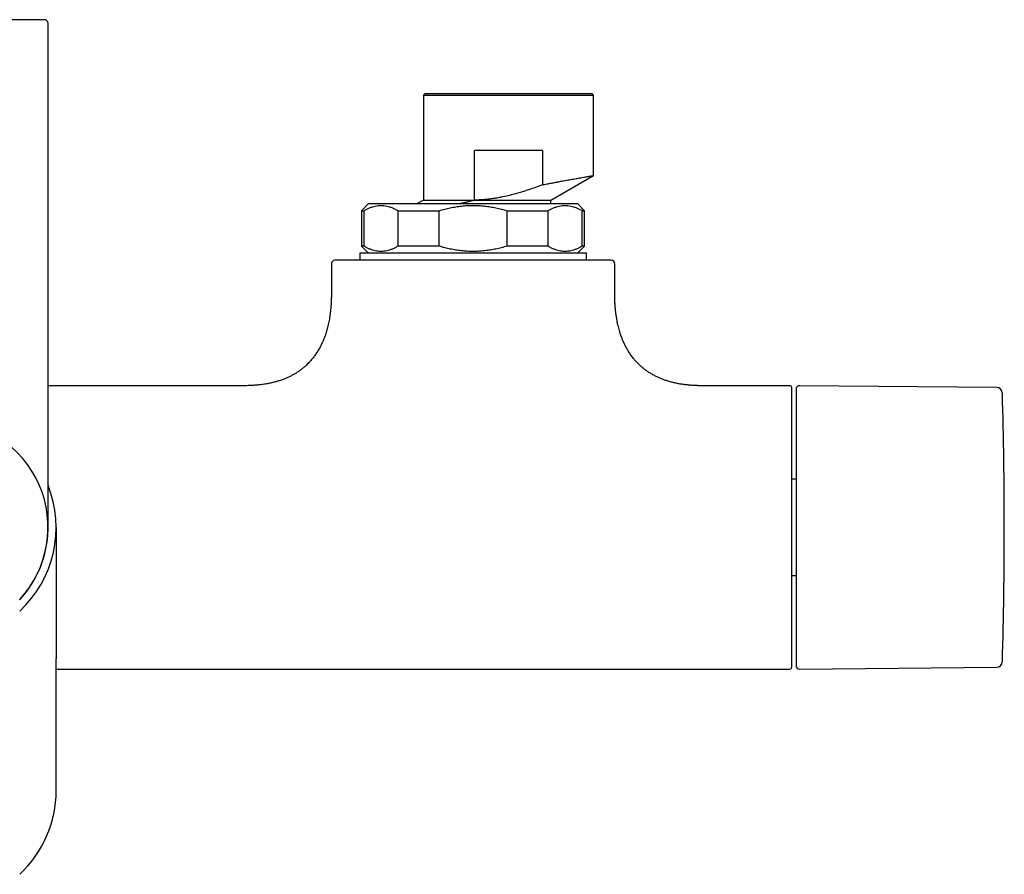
# Model space of a CAD drawing. Header units: millimetres. Extents: x 8 to 1761, y 12 to 2688.
# Tile 6 of 20: x 905 to 1044, y 1268 to 1389. Entities that reach past the tile are written whole.
import ezdxf

# ---------------------------------------------------------------- set-up
doc = ezdxf.new("R2010")
doc.units = ezdxf.units.MM

msp = doc.modelspace()

# ---------------------------------------------------------------- linework, layer by layer
at = {"color": 7, "linetype": 'Continuous', "lineweight": 30}
for p, q in [((909, 1343.32), (909, 1388.16)), ((962.2, 1378.2), (962, 1378)), ((962, 1378), (962, 1363.2)), ((962, 1378), (986, 1378)), ((985.8, 1378.2), (962.2, 1378.2)), ((986, 1378), (985.8, 1378.2)), ((986, 1366.66), (986, 1378)), ((969.2, 1363.2), (969.2, 1370.2)), ((978.8, 1370.2), (969.2, 1370.2)), ((978.8, 1370.2), (978.8, 1365.35)), ((980, 1363.2), (986, 1366.67)), ((954.25, 1362.7), (953.25, 1361.7)), ((962, 1363.2), (961.13, 1362.7)), ((962, 1363.2), (969.2, 1363.2)), ((980, 1362.7), (980, 1363.2)), ((984.75, 1361.7), (983.75, 1362.7)), ((953.25, 1361.7), (953.25, 1356.7)), ((953.25, 1361.7), (953.61, 1361.7)), ((953.61, 1356.7), (953.61, 1361.7)), ((958.41, 1361.7), (964.2, 1361.7)), ((958.41, 1356.7), (958.41, 1361.7)), ((964.2, 1356.7), (964.2, 1361.7)), ((973.8, 1361.7), (979.59, 1361.7)), ((973.8, 1356.7), (973.8, 1361.7)), ((979.59, 1356.7), (979.59, 1361.7)), ((984.39, 1361.7), (984.75, 1361.7)), ((984.39, 1356.7), (984.39, 1361.7)), ((984.75, 1356.7), (984.75, 1361.7)), ((953.25, 1356.7), (954.25, 1355.7)), ((953.61, 1356.7), (953.25, 1356.7)), ((964.2, 1356.7), (958.41, 1356.7)), ((979.59, 1356.7), (973.8, 1356.7)), ((983.75, 1355.7), (984.75, 1356.7)), ((984.75, 1356.7), (984.39, 1356.7)), ((953, 1355.7), (953, 1354.7)), ((969, 1355.7), (953, 1355.7)), ((985, 1355.7), (969, 1355.7)), ((985, 1354.7), (985, 1355.7)), ((949, 1354.2), (949, 1350)), ((989, 1350), (989, 1354.2)), ((936.75, 1337), (909, 1337)), ((1013.7, 1337), (1001.25, 1337)), ((1014, 1297.3), (1014, 1336.7)), ((1042.93, 1336.75), (1015.1, 1337)), ((1014.6, 1323.79), (1014, 1323.79)), ((910.15, 1317), (910.15, 1298.43)), ((1014, 1310.21), (1014.6, 1310.21)), ((910.15, 1298.43), (910.15, 1298.46)), ((910.15, 1298.43), (910.15, 1298.46)), ((910.15, 1279.86), (910.15, 1298.43)), ((910.15, 1297), (1013.7, 1297)), ((1015.1, 1297), (1042.93, 1297.25))]:
    msp.add_line(p, q, dxfattribs=at)
for centre, radius, start, end in [((908.5, 1388.16), 0.5, 0, 90), ((949.5, 1354.2), 0.5, 90, 180), ((988.5, 1354.2), 0.5, 0, 90), ((1013.7, 1336.7), 0.3, 360, 90), ((1015.1, 1336.5), 0.5, 89.5, 180), ((1042.92, 1335.95), 0.8, 1.673, 89.5), ((394.01, 1317), 649.99, 358.32705, 1.67295), ((894, 1317), 15, 317.1666, 90), ((894, 1317), 16.15, 312.9308, 21.7071), ((894, 1317), 15.01, 317.131, 1.5971), ((1013.7, 1297.3), 0.3, 270, 0), ((1015.1, 1297.5), 0.5, 180, 270.5), ((1042.92, 1298.05), 0.8, 270.5, 358.327), ((894, 1279.86), 16.15, 312.9308, 0)]:
    msp.add_arc(centre, radius, start, end, dxfattribs=at)
for points, knots in [([(908.5, 1388.66), (908.5, 1388.66), (908.49, 1388.66), (908.44, 1388.66), (908.37, 1388.66), (908.26, 1388.66), (908.12, 1388.66), (907.94, 1388.66), (907.73, 1388.66), (907.5, 1388.66), (907.26, 1388.66), (907.01, 1388.66), (906.74, 1388.66), (906.45, 1388.66), (906.11, 1388.66), (905.72, 1388.66), (905.26, 1388.66), (904.77, 1388.66), (904.26, 1388.66), (903.71, 1388.66), (903.15, 1388.66), (902.55, 1388.66), (901.94, 1388.66), (901.31, 1388.66), (900.67, 1388.66), (900.01, 1388.66), (899.32, 1388.66), (898.58, 1388.66), (897.82, 1388.66), (897.04, 1388.66), (896.27, 1388.66), (895.51, 1388.66), (894.76, 1388.66), (894.03, 1388.66), (893.34, 1388.66), (892.67, 1388.66), (892.02, 1388.66), (891.35, 1388.66), (890.67, 1388.66), (889.99, 1388.66), (889.32, 1388.66), (888.7, 1388.66), (888.12, 1388.66), (887.59, 1388.66), (887.07, 1388.66), (886.56, 1388.66), (886.02, 1388.66), (885.45, 1388.66), (884.85, 1388.66), (884.29, 1388.66), (883.74, 1388.66), (883.23, 1388.66), (882.74, 1388.66), (882.28, 1388.66), (881.86, 1388.66), (881.47, 1388.66), (881.12, 1388.66), (880.8, 1388.66), (880.5, 1388.66), (880.24, 1388.66), (880, 1388.66), (879.82, 1388.66), (879.67, 1388.66), (879.57, 1388.66), (879.51, 1388.66), (879.5, 1388.66), (879.5, 1388.66)], [0, 0, 0, 0, 0.014579, 0.029126, 0.043671, 0.058246, 0.073705, 0.089124, 0.104541, 0.119991, 0.13288, 0.145736, 0.158579, 0.171432, 0.184313, 0.200762, 0.217164, 0.233563, 0.250003, 0.266452, 0.282854, 0.299253, 0.315693, 0.331797, 0.347858, 0.363916, 0.380013, 0.397675, 0.415293, 0.432921, 0.450093, 0.466729, 0.483349, 0.5, 0.514581, 0.529129, 0.543674, 0.558246, 0.573705, 0.589124, 0.604541, 0.619991, 0.63288, 0.645736, 0.658579, 0.671432, 0.684313, 0.700762, 0.717164, 0.733563, 0.750003, 0.766452, 0.782854, 0.799253, 0.815693, 0.831797, 0.847858, 0.863916, 0.880013, 0.897675, 0.915293, 0.932921, 0.950092, 0.966726, 0.983347, 1, 1, 1, 1]), ([(978.8, 1365.35), (979.01, 1365.4), (979.45, 1365.48), (980.08, 1365.6), (980.68, 1365.71), (981.25, 1365.82), (981.76, 1365.92), (982.22, 1366), (982.63, 1366.07), (983.02, 1366.14), (983.38, 1366.21), (983.72, 1366.27), (984.06, 1366.33), (984.41, 1366.39), (984.74, 1366.45), (985.03, 1366.5), (985.29, 1366.54), (985.51, 1366.58), (985.68, 1366.61), (985.82, 1366.63), (985.92, 1366.65), (985.98, 1366.66), (986.01, 1366.66), (986, 1366.66), (986, 1366.66)], [0, 0, 0, 0, 0.052269, 0.104058, 0.155371, 0.206211, 0.256582, 0.298202, 0.339501, 0.380479, 0.42114, 0.461484, 0.501514, 0.551811, 0.601935, 0.651891, 0.701682, 0.751313, 0.800789, 0.850115, 0.899294, 0.948332, 0.997234, 1, 1, 1, 1]), ([(978.8, 1365.35), (978.47, 1365.23), (977.83, 1364.99), (976.88, 1364.66), (975.96, 1364.36), (975.05, 1364.09), (974.16, 1363.86), (973.32, 1363.67), (972.54, 1363.52), (971.84, 1363.4), (971.16, 1363.32), (970.5, 1363.25), (969.85, 1363.21), (969.42, 1363.2), (969.2, 1363.2)], [0, 0, 0, 0, 0.105555, 0.2072395, 0.3053586, 0.4002942, 0.4925132, 0.5864766, 0.6602576, 0.7328375, 0.8028199, 0.8691223, 0.9346775, 1, 1, 1, 1]), ([(953.61, 1361.7), (953.74, 1361.78), (954, 1361.93), (954.4, 1362.11), (954.8, 1362.26), (955.2, 1362.37), (955.6, 1362.44), (956.01, 1362.46), (956.41, 1362.44), (956.82, 1362.37), (957.22, 1362.26), (957.62, 1362.11), (958.02, 1361.93), (958.28, 1361.78), (958.41, 1361.7)], [0, 0, 0, 0, 0.084706, 0.167859, 0.249985, 0.333899, 0.416987, 0.499954, 0.582904, 0.665969, 0.749853, 0.832023, 0.915229, 1, 1, 1, 1]), ([(964.2, 1361.7), (964.46, 1361.78), (964.99, 1361.93), (965.78, 1362.11), (966.58, 1362.26), (967.38, 1362.37), (968.19, 1362.44), (969, 1362.46), (969.81, 1362.44), (970.62, 1362.37), (971.42, 1362.26), (972.22, 1362.11), (973.01, 1361.93), (973.54, 1361.78), (973.8, 1361.7)], [0, 0, 0, 0, 0.084718, 0.167894, 0.250057, 0.333972, 0.417052, 0.5, 0.582964, 0.66607, 0.75002, 0.832154, 0.915305, 1, 1, 1, 1]), ([(967.05, 1362.7), (967.12, 1362.72), (967.33, 1362.76), (967.69, 1362.85), (968.13, 1362.95), (968.56, 1363.05), (968.92, 1363.13), (969.13, 1363.18), (969.2, 1363.2)], [0, 0, 0, 0, 0.101669, 0.302316, 0.503265, 0.705127, 0.907294, 1, 1, 1, 1]), ([(969.2, 1363.2), (969.44, 1363.2), (969.91, 1363.2), (970.62, 1363.2), (971.32, 1363.2), (972.01, 1363.2), (972.69, 1363.2), (973.35, 1363.2), (974, 1363.2), (974.62, 1363.2), (975.22, 1363.2), (975.79, 1363.2), (976.34, 1363.2), (976.85, 1363.2), (977.34, 1363.2), (977.78, 1363.2), (978.19, 1363.2), (978.57, 1363.2), (978.9, 1363.2), (979.19, 1363.2), (979.44, 1363.2), (979.64, 1363.2), (979.8, 1363.2), (979.92, 1363.2), (979.98, 1363.2), (980.01, 1363.2), (980, 1363.2), (980, 1363.2)], [0, 0, 0, 0, 0.041666, 0.083331, 0.124997, 0.166663, 0.208329, 0.249994, 0.29166, 0.333326, 0.374991, 0.416657, 0.458323, 0.499988, 0.541654, 0.58332, 0.624985, 0.666651, 0.708317, 0.749982, 0.791648, 0.833313, 0.874979, 0.916644, 0.95831, 0.999976, 1, 1, 1, 1]), ([(979.59, 1361.7), (979.72, 1361.78), (979.98, 1361.93), (980.38, 1362.11), (980.78, 1362.26), (981.18, 1362.37), (981.59, 1362.44), (981.99, 1362.46), (982.39, 1362.44), (982.8, 1362.37), (983.2, 1362.26), (983.6, 1362.11), (984, 1361.93), (984.26, 1361.78), (984.39, 1361.7)], [0, 0, 0, 0, 0.084706, 0.167859, 0.249985, 0.333899, 0.416987, 0.499954, 0.582904, 0.665969, 0.749853, 0.832023, 0.915229, 1, 1, 1, 1]), ([(958.41, 1356.7), (958.28, 1356.62), (958.02, 1356.47), (957.62, 1356.29), (957.22, 1356.14), (956.82, 1356.03), (956.41, 1355.96), (956.01, 1355.94), (955.61, 1355.96), (955.2, 1356.03), (954.8, 1356.14), (954.4, 1356.29), (954, 1356.47), (953.74, 1356.62), (953.61, 1356.7)], [0, 0, 0, 0, 0.084706, 0.167859, 0.249985, 0.333899, 0.416987, 0.499954, 0.582904, 0.665969, 0.749853, 0.832023, 0.915229, 1, 1, 1, 1]), ([(973.8, 1356.7), (973.54, 1356.62), (973.01, 1356.47), (972.22, 1356.29), (971.42, 1356.14), (970.62, 1356.03), (969.81, 1355.96), (969, 1355.94), (968.19, 1355.96), (967.38, 1356.03), (966.58, 1356.14), (965.78, 1356.29), (964.99, 1356.47), (964.46, 1356.62), (964.2, 1356.7)], [0, 0, 0, 0, 0.08469, 0.167841, 0.24998, 0.333921, 0.417026, 0.499999, 0.582939, 0.666019, 0.749943, 0.832101, 0.915277, 1, 1, 1, 1]), ([(984.39, 1356.7), (984.26, 1356.62), (984, 1356.47), (983.6, 1356.29), (983.2, 1356.14), (982.8, 1356.03), (982.4, 1355.96), (981.99, 1355.94), (981.59, 1355.96), (981.18, 1356.03), (980.78, 1356.14), (980.38, 1356.29), (979.98, 1356.47), (979.72, 1356.62), (979.59, 1356.7)], [0, 0, 0, 0, 0.084706, 0.167859, 0.249985, 0.333899, 0.416987, 0.499954, 0.582904, 0.665969, 0.749853, 0.832023, 0.915229, 1, 1, 1, 1]), ([(988.5, 1354.7), (988.5, 1354.7), (988.49, 1354.7), (988.46, 1354.7), (988.4, 1354.7), (988.32, 1354.7), (988.22, 1354.7), (988.08, 1354.7), (987.9, 1354.7), (987.68, 1354.7), (987.43, 1354.7), (987.14, 1354.7), (986.83, 1354.7), (986.5, 1354.7), (986.13, 1354.7), (985.74, 1354.7), (985.32, 1354.7), (984.87, 1354.7), (984.39, 1354.7), (983.88, 1354.7), (983.35, 1354.7), (982.75, 1354.7), (982.06, 1354.7), (981.3, 1354.7), (980.5, 1354.7), (979.73, 1354.7), (979, 1354.7), (978.32, 1354.7), (977.62, 1354.7), (976.91, 1354.7), (976.2, 1354.7), (975.52, 1354.7), (974.85, 1354.7), (974.17, 1354.7), (973.49, 1354.7), (972.81, 1354.7), (972.09, 1354.7), (971.35, 1354.7), (970.57, 1354.7), (969.79, 1354.7), (969.04, 1354.7), (968.33, 1354.7), (967.67, 1354.7), (967, 1354.7), (966.34, 1354.7), (965.68, 1354.7), (964.96, 1354.7), (964.19, 1354.7), (963.39, 1354.7), (962.6, 1354.7), (961.83, 1354.7), (961.09, 1354.7), (960.38, 1354.7), (959.68, 1354.7), (959, 1354.7), (958.32, 1354.7), (957.66, 1354.7), (957.02, 1354.7), (956.39, 1354.7), (955.79, 1354.7), (955.16, 1354.7), (954.51, 1354.7), (953.86, 1354.7), (953.24, 1354.7), (952.71, 1354.7), (952.26, 1354.7), (951.87, 1354.7), (951.5, 1354.7), (951.17, 1354.7), (950.87, 1354.7), (950.62, 1354.7), (950.39, 1354.7), (950.19, 1354.7), (950.02, 1354.7), (949.87, 1354.7), (949.74, 1354.7), (949.64, 1354.7), (949.56, 1354.7), (949.51, 1354.7), (949.5, 1354.7), (949.5, 1354.7)], [0, 0, 0, 0, 0.010889, 0.021757, 0.032615, 0.043477, 0.054355, 0.065673, 0.079257, 0.092822, 0.106391, 0.119991, 0.132879, 0.145734, 0.158577, 0.171429, 0.184311, 0.197474, 0.210603, 0.223718, 0.236844, 0.250001, 0.266448, 0.282849, 0.299248, 0.315689, 0.328577, 0.341431, 0.354274, 0.367127, 0.380009, 0.391556, 0.403076, 0.414585, 0.426098, 0.437629, 0.448759, 0.461574, 0.474372, 0.487173, 0.5, 0.510891, 0.521759, 0.532617, 0.543479, 0.554356, 0.565673, 0.579257, 0.592822, 0.606391, 0.619991, 0.632879, 0.645734, 0.658577, 0.671429, 0.684311, 0.697474, 0.710603, 0.723718, 0.736844, 0.750001, 0.766448, 0.782849, 0.799248, 0.815689, 0.828577, 0.841431, 0.854274, 0.867127, 0.880009, 0.891556, 0.903076, 0.914585, 0.926098, 0.937629, 0.948758, 0.961572, 0.974369, 0.987172, 1, 1, 1, 1]), ([(949, 1350), (949, 1349.78), (949, 1349.35), (948.97, 1348.73), (948.93, 1348.15), (948.88, 1347.61), (948.82, 1347.11), (948.75, 1346.65), (948.68, 1346.23), (948.6, 1345.84), (948.51, 1345.45), (948.41, 1345.06), (948.31, 1344.69), (948.21, 1344.36), (948.11, 1344.07), (948.02, 1343.83), (947.94, 1343.62), (947.86, 1343.43), (947.78, 1343.23), (947.67, 1343), (947.56, 1342.77), (947.44, 1342.52), (947.3, 1342.27), (947.15, 1342.01), (946.99, 1341.75), (946.83, 1341.5), (946.67, 1341.27), (946.5, 1341.05), (946.32, 1340.81), (946.09, 1340.54), (945.85, 1340.28), (945.6, 1340.02), (945.33, 1339.77), (945.03, 1339.51), (944.7, 1339.25), (944.36, 1339.01), (944.01, 1338.78), (943.65, 1338.57), (943.27, 1338.36), (942.86, 1338.16), (942.41, 1337.97), (941.93, 1337.79), (941.41, 1337.62), (940.87, 1337.47), (940.28, 1337.33), (939.66, 1337.22), (939.04, 1337.13), (938.44, 1337.07), (937.85, 1337.03), (937.29, 1337), (936.92, 1337), (936.75, 1337)], [0, 0, 0, 0, 0.032604, 0.063069, 0.091507, 0.118023, 0.142712, 0.16527, 0.18623, 0.205663, 0.223634, 0.244884, 0.263876, 0.280708, 0.29546, 0.3082, 0.318984, 0.327858, 0.339273, 0.35104, 0.36446, 0.377265, 0.391657, 0.406665, 0.421571, 0.436387, 0.449597, 0.462825, 0.477597, 0.494509, 0.513563, 0.530047, 0.547881, 0.567094, 0.58773, 0.609845, 0.628936, 0.649103, 0.670404, 0.692909, 0.716699, 0.741863, 0.768505, 0.796156, 0.825451, 0.856517, 0.889493, 0.916839, 0.94553, 0.975646, 1, 1, 1, 1]), ([(1001.25, 1337), (1001.06, 1337), (1000.66, 1337), (1000.05, 1337.03), (999.42, 1337.08), (998.82, 1337.15), (998.26, 1337.23), (997.74, 1337.33), (997.21, 1337.45), (996.7, 1337.59), (996.19, 1337.75), (995.72, 1337.92), (995.28, 1338.1), (994.88, 1338.29), (994.47, 1338.5), (994.05, 1338.74), (993.64, 1339.01), (993.27, 1339.27), (992.94, 1339.53), (992.62, 1339.82), (992.3, 1340.13), (991.97, 1340.47), (991.69, 1340.79), (991.47, 1341.08), (991.29, 1341.32), (991.12, 1341.57), (990.96, 1341.82), (990.82, 1342.06), (990.71, 1342.25), (990.63, 1342.39), (990.57, 1342.5), (990.52, 1342.59), (990.47, 1342.7), (990.42, 1342.8), (990.37, 1342.9), (990.34, 1342.98), (990.3, 1343.06), (990.25, 1343.17), (990.19, 1343.31), (990.11, 1343.49), (990.03, 1343.7), (989.93, 1343.96), (989.83, 1344.25), (989.72, 1344.59), (989.61, 1344.96), (989.51, 1345.36), (989.41, 1345.78), (989.32, 1346.25), (989.23, 1346.76), (989.16, 1347.27), (989.1, 1347.79), (989.06, 1348.29), (989.03, 1348.83), (989, 1349.4), (989, 1349.8), (989, 1350)], [0, 0, 0, 0, 0.02705, 0.059551, 0.090343, 0.119531, 0.147213, 0.173482, 0.198426, 0.225958, 0.251914, 0.276402, 0.299519, 0.321352, 0.341976, 0.367904, 0.391902, 0.414075, 0.434506, 0.453281, 0.476995, 0.500495, 0.523838, 0.538636, 0.553405, 0.568156, 0.5829, 0.596976, 0.609181, 0.615474, 0.621093, 0.626075, 0.631624, 0.638037, 0.64343, 0.647414, 0.651017, 0.656782, 0.664379, 0.673837, 0.685191, 0.69849, 0.71379, 0.731162, 0.750689, 0.770097, 0.791396, 0.81468, 0.840054, 0.867634, 0.890936, 0.915748, 0.942143, 0.970199, 1, 1, 1, 1]), ([(909, 1317), (909, 1317), (909, 1317.01), (909, 1317.04), (909, 1317.1), (909, 1317.18), (909, 1317.28), (909, 1317.4), (909, 1317.54), (909, 1317.69), (909, 1317.85), (909, 1318.02), (909, 1318.2), (909, 1318.4), (909, 1318.62), (909, 1318.87), (909, 1319.18), (909, 1319.55), (909, 1319.94), (909, 1320.37), (909, 1320.81), (909, 1321.32), (909, 1321.9), (909, 1322.55), (909, 1323.23), (909, 1323.95), (909, 1324.66), (909, 1325.36), (909, 1326.03), (909, 1326.72), (909, 1327.43), (909, 1328.16), (909, 1328.87), (909, 1329.56), (909, 1330.21), (909, 1330.87), (909, 1331.55), (909, 1332.23), (909, 1332.93), (909, 1333.65), (909, 1334.39), (909, 1335.17), (909, 1335.95), (909, 1336.73), (909, 1337.53), (909, 1338.32), (909, 1339.19), (909, 1340.15), (909, 1341.2), (909, 1342.26), (909, 1342.97), (909, 1343.32)], [0, 0, 0, 0, 0.018667, 0.0373, 0.055916, 0.07453, 0.09316, 0.11182, 0.131339, 0.146867, 0.162377, 0.177878, 0.19338, 0.208892, 0.224424, 0.239983, 0.26146, 0.28289, 0.304297, 0.325705, 0.347139, 0.368623, 0.394939, 0.42119, 0.447421, 0.473676, 0.5, 0.521937, 0.543822, 0.565684, 0.587546, 0.609436, 0.63138, 0.649793, 0.668168, 0.686521, 0.704868, 0.723223, 0.741603, 0.760022, 0.779812, 0.799564, 0.819295, 0.839025, 0.858773, 0.878558, 0.897516, 0.923139, 0.948733, 0.974339, 1, 1, 1, 1]), ([(1014.6, 1336.5), (1014.6, 1336.49), (1014.6, 1336.49), (1014.6, 1336.45), (1014.6, 1336.4), (1014.6, 1336.32), (1014.6, 1336.21), (1014.6, 1336.09), (1014.6, 1335.96), (1014.6, 1335.83), (1014.6, 1335.67), (1014.6, 1335.51), (1014.6, 1335.33), (1014.6, 1335.1), (1014.6, 1334.83), (1014.6, 1334.49), (1014.6, 1334.13), (1014.6, 1333.74), (1014.6, 1333.28), (1014.6, 1332.75), (1014.6, 1332.14), (1014.6, 1331.48), (1014.6, 1330.84), (1014.6, 1330.21), (1014.6, 1329.6), (1014.6, 1328.98), (1014.6, 1328.34), (1014.6, 1327.71), (1014.6, 1327.11), (1014.6, 1326.55), (1014.6, 1325.97), (1014.6, 1325.38), (1014.6, 1324.78), (1014.6, 1324.16), (1014.6, 1323.52), (1014.6, 1322.85), (1014.6, 1322.17), (1014.6, 1321.49), (1014.6, 1320.8), (1014.6, 1320.09), (1014.6, 1319.35), (1014.6, 1318.57), (1014.6, 1317.78), (1014.6, 1317.04), (1014.6, 1316.33), (1014.6, 1315.67), (1014.6, 1315.01), (1014.6, 1314.34), (1014.6, 1313.68), (1014.6, 1313.05), (1014.6, 1312.46), (1014.6, 1311.93), (1014.6, 1311.39), (1014.6, 1310.87), (1014.6, 1310.34), (1014.6, 1309.75), (1014.6, 1309.09), (1014.6, 1308.38), (1014.6, 1307.68), (1014.6, 1307), (1014.6, 1306.27), (1014.6, 1305.5), (1014.6, 1304.7), (1014.6, 1303.94), (1014.6, 1303.26), (1014.6, 1302.65), (1014.6, 1302.12), (1014.6, 1301.61), (1014.6, 1301.13), (1014.6, 1300.71), (1014.6, 1300.33), (1014.6, 1300), (1014.6, 1299.69), (1014.6, 1299.39), (1014.6, 1299.12), (1014.6, 1298.86), (1014.6, 1298.62), (1014.6, 1298.4), (1014.6, 1298.2), (1014.6, 1298.02), (1014.6, 1297.87), (1014.6, 1297.75), (1014.6, 1297.64), (1014.6, 1297.56), (1014.6, 1297.51), (1014.6, 1297.51), (1014.6, 1297.5)], [0, 0, 0, 0, 0.010887, 0.021753, 0.032611, 0.043473, 0.054353, 0.065669, 0.074726, 0.083772, 0.092814, 0.10186, 0.110917, 0.119992, 0.132874, 0.145727, 0.158569, 0.171424, 0.184312, 0.200752, 0.217151, 0.233552, 0.249999, 0.263157, 0.276282, 0.289397, 0.302525, 0.315689, 0.326427, 0.337142, 0.347845, 0.358549, 0.369267, 0.38001, 0.391552, 0.403069, 0.414577, 0.426092, 0.437627, 0.448756, 0.461566, 0.474363, 0.487167, 0.5, 0.510885, 0.521751, 0.532609, 0.543472, 0.554353, 0.565669, 0.574726, 0.583772, 0.592814, 0.60186, 0.610917, 0.619992, 0.632874, 0.645727, 0.658569, 0.671424, 0.684312, 0.700752, 0.717151, 0.733552, 0.749999, 0.763157, 0.776282, 0.789397, 0.802525, 0.815689, 0.826427, 0.837142, 0.847845, 0.858549, 0.869267, 0.88001, 0.891552, 0.903069, 0.914577, 0.926092, 0.937627, 0.948757, 0.961568, 0.974365, 0.987169, 1, 1, 1, 1])]:
    msp.add_open_spline(points, degree=3, knots=knots, dxfattribs=at)
msp.add_open_spline([(954.25, 1362.7), (954.25, 1362.7), (954.26, 1362.7), (954.34, 1362.7), (954.45, 1362.7), (954.61, 1362.7), (954.82, 1362.7), (955.07, 1362.7), (955.37, 1362.7), (955.7, 1362.7), (956.08, 1362.7), (956.5, 1362.7), (956.96, 1362.7), (957.46, 1362.7), (958, 1362.7), (958.56, 1362.7), (959.17, 1362.7), (959.8, 1362.7), (960.46, 1362.7), (961.15, 1362.7), (961.86, 1362.7), (962.6, 1362.7), (963.35, 1362.7), (964.13, 1362.7), (964.91, 1362.7), (965.72, 1362.7), (966.53, 1362.7), (967.35, 1362.7), (968.17, 1362.7), (969, 1362.7), (969.83, 1362.7), (970.65, 1362.7), (971.47, 1362.7), (972.28, 1362.7), (973.09, 1362.7), (973.87, 1362.7), (974.65, 1362.7), (975.4, 1362.7), (976.14, 1362.7), (976.85, 1362.7), (977.54, 1362.7), (978.2, 1362.7), (978.83, 1362.7), (979.44, 1362.7), (980, 1362.7), (980.54, 1362.7), (981.04, 1362.7), (981.5, 1362.7), (981.92, 1362.7), (982.3, 1362.7), (982.63, 1362.7), (982.93, 1362.7), (983.18, 1362.7), (983.39, 1362.7), (983.55, 1362.7), (983.66, 1362.7), (983.74, 1362.7), (983.75, 1362.7), (983.75, 1362.7)], degree=3, dxfattribs=at)

doc.saveas('drawing.dxf')
